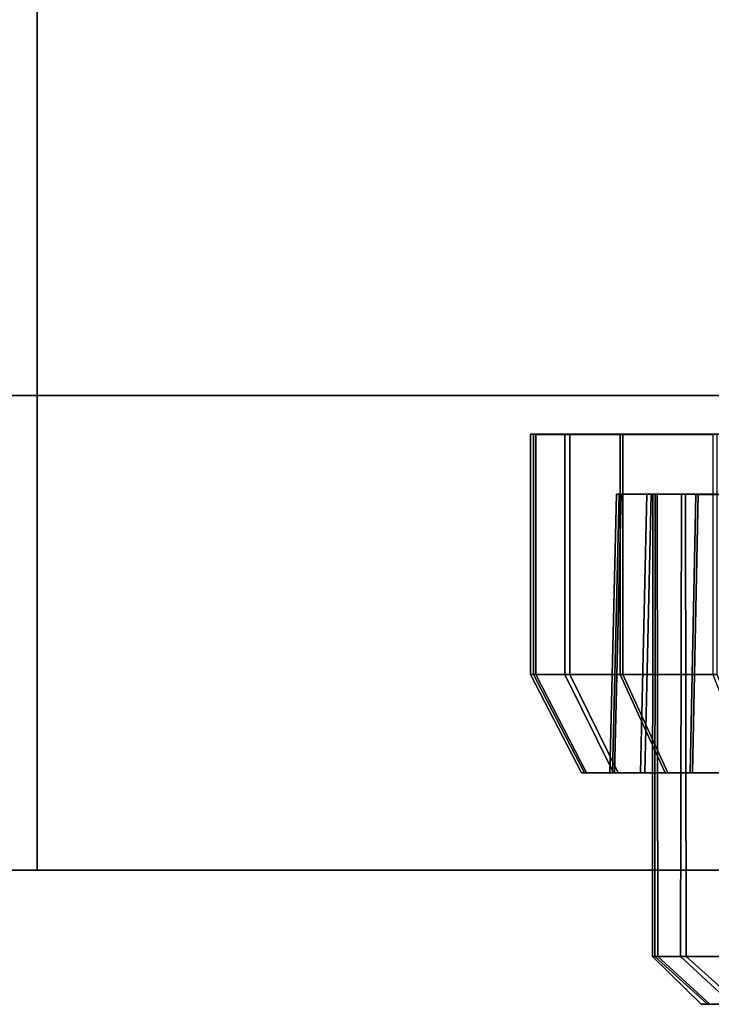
# Model space of a CAD drawing. Extents: x -17.9 to 18, y -14.2 to 13.3.
# Tile 40 of 61: x 5.7 to 6.8, y -13.5 to -11.9. Entities that reach past the tile are written whole.
import ezdxf

# ---------------------------------------------------------------- set-up
doc = ezdxf.new("R2010")
doc.units = 0
doc.layers.add('HDI8056C_KNOBS_-_4', color=252, linetype='CONTINUOUS')
doc.layers.add('RGM8058UC_-_BODY', color=252, linetype='CONTINUOUS')

msp = doc.modelspace()

# ---------------------------------------------------------------- linework, layer by layer
at = {"layer": 'HDI8056C_KNOBS_-_4'}
for points in [[(6.4902, -12.6133, 3.171), (6.4818, -12.6132, 2.9829), (7.6889, -12.613, 2.9555)], [(6.4818, -12.6132, 2.9829), (6.4866, -12.6132, 2.8097), (7.6889, -12.613, 2.9555)], [(6.4866, -12.9995, 2.8097), (6.4866, -12.6132, 2.8097), (6.4818, -12.6132, 2.9829), (6.4818, -12.9995, 2.9829)], [(6.4818, -12.9995, 2.9829), (6.4818, -12.6132, 2.9829), (6.4902, -12.6133, 3.171), (6.4902, -12.9995, 3.171)], [(6.4866, -12.6132, 2.8097), (6.5368, -12.6133, 2.5989), (7.6889, -12.613, 2.9555)], [(6.5368, -12.9995, 2.5989), (6.5368, -12.6133, 2.5989), (6.4866, -12.6132, 2.8097), (6.4866, -12.9995, 2.8097)], [(6.5447, -12.6133, 3.3611), (6.4902, -12.6133, 3.171), (7.6889, -12.613, 2.9555)], [(6.4902, -12.9995, 3.171), (6.4902, -12.6133, 3.171), (6.5447, -12.6133, 3.3611), (6.5447, -12.9995, 3.3611)], [(6.5368, -12.6133, 2.5989), (6.6261, -12.6133, 2.3746), (7.6889, -12.613, 2.9555)], [(6.6261, -12.9996, 2.3746), (6.6261, -12.6133, 2.3746), (6.5368, -12.6133, 2.5989), (6.5368, -12.9995, 2.5989)], [(6.6303, -12.6133, 3.556), (6.5447, -12.6133, 3.3611), (7.6889, -12.613, 2.9555)], [(6.5447, -12.9995, 3.3611), (6.5447, -12.6133, 3.3611), (6.6303, -12.6133, 3.556), (6.6303, -12.9995, 3.556)], [(6.6261, -12.6133, 2.3746), (6.7821, -12.6132, 2.1496), (7.6889, -12.613, 2.9555)], [(6.7821, -12.9995, 2.1496), (6.7821, -12.6132, 2.1496), (6.6261, -12.6133, 2.3746), (6.6261, -12.9996, 2.3746)], [(6.7748, -12.6133, 3.7519), (6.6303, -12.6133, 3.556), (7.6889, -12.613, 2.9555)], [(6.6303, -12.9995, 3.556), (6.6303, -12.6133, 3.556), (6.7748, -12.6133, 3.7519), (6.7748, -12.9995, 3.7519)], [(6.6243, -12.7097, 2.8264), (6.6137, -13.1576, 2.8251), (6.6094, -13.1576, 2.98), (6.62, -12.7097, 2.9798)], [(6.62, -12.7097, 2.9798), (6.6094, -13.1576, 2.98), (6.6169, -13.1576, 3.1482), (6.6275, -12.7097, 3.1463)], [(6.6688, -12.7097, 2.6397), (6.6586, -13.1576, 2.6365), (6.6137, -13.1576, 2.8251), (6.6243, -12.7097, 2.8264)], [(6.6275, -12.7097, 3.1463), (6.6169, -13.1576, 3.1482), (6.6657, -13.1576, 3.3182), (6.6758, -12.7097, 3.3146)], [(6.6824, -12.7097, 2.8334), (6.6243, -12.7097, 2.8264), (6.62, -12.7097, 2.9798), (6.6783, -12.7097, 2.9784)], [(6.6783, -12.7097, 2.9784), (6.62, -12.7097, 2.9798), (6.6275, -12.7097, 3.1463), (6.6854, -12.7097, 3.1359)], [(6.7244, -12.7097, 2.6569), (6.6688, -12.7097, 2.6397), (6.6243, -12.7097, 2.8264), (6.6824, -12.7097, 2.8334)], [(6.6854, -12.7097, 3.1359), (6.6275, -12.7097, 3.1463), (6.6758, -12.7097, 3.3146), (6.731, -12.7097, 3.295)], [(6.7478, -12.7098, 2.4411), (6.7384, -13.1576, 2.436), (6.6586, -13.1576, 2.6365), (6.6688, -12.7097, 2.6397)], [(6.6758, -12.7097, 3.3146), (6.6657, -13.1576, 3.3182), (6.7422, -13.1576, 3.4925), (6.7515, -12.7097, 3.4872)], [(6.7991, -12.7098, 2.4692), (6.7478, -12.7098, 2.4411), (6.6688, -12.7097, 2.6397), (6.7244, -12.7097, 2.6569)], [(6.731, -12.7097, 3.295), (6.6758, -12.7097, 3.3146), (6.7515, -12.7097, 3.4872), (6.8027, -12.7097, 3.4582)], [(6.6778, -13.4528, 2.9797), (6.6783, -12.7097, 2.9784), (6.6854, -12.7097, 3.1359), (6.6863, -13.4528, 3.138)], [(6.6814, -13.4528, 2.8343), (6.6824, -12.7097, 2.8334), (6.6783, -12.7097, 2.9784), (6.6778, -13.4528, 2.9797)], [(6.6824, -12.7097, 2.8334), (6.6814, -13.4528, 2.8343), (6.7228, -13.4528, 2.6575), (6.7244, -12.7097, 2.6569)], [(6.6863, -13.4528, 3.138), (6.6854, -12.7097, 3.1359), (6.731, -12.7097, 3.295), (6.7319, -13.4528, 3.2957)], [(6.7976, -13.4528, 2.4685), (6.7991, -12.7098, 2.4692), (6.7244, -12.7097, 2.6569), (6.7228, -13.4528, 2.6575)], [(6.7319, -13.4528, 3.2957), (6.731, -12.7097, 3.295), (6.8027, -12.7097, 3.4582), (6.8036, -13.4528, 3.4576)], [(6.8859, -12.7097, 2.2419), (6.8779, -13.1575, 2.2348), (6.7384, -13.1576, 2.436), (6.7478, -12.7098, 2.4411)], [(6.7515, -12.7097, 3.4872), (6.7422, -13.1576, 3.4925), (6.8714, -13.1576, 3.6677), (6.8795, -12.7097, 3.6606)], [(6.9297, -12.7097, 2.2808), (6.8859, -12.7097, 2.2419), (6.7478, -12.7098, 2.4411), (6.7991, -12.7098, 2.4692)], [(6.8027, -12.7097, 3.4582), (6.7515, -12.7097, 3.4872), (6.8795, -12.7097, 3.6606), (6.9236, -12.7097, 3.6222)], [(6.5684, -13.1576, 2.8196), (6.4866, -12.9995, 2.8097), (6.4818, -12.9995, 2.9829), (6.5639, -13.1576, 2.9811)], [(6.5639, -13.1576, 2.9811), (6.4818, -12.9995, 2.9829), (6.4902, -12.9995, 3.171), (6.5717, -13.1576, 3.1564)], [(6.6152, -13.1576, 2.6231), (6.5368, -12.9995, 2.5989), (6.4866, -12.9995, 2.8097), (6.5684, -13.1576, 2.8196)], [(6.5717, -13.1576, 3.1564), (6.4902, -12.9995, 3.171), (6.5447, -12.9995, 3.3611), (6.6225, -13.1576, 3.3335)], [(6.6984, -13.1576, 2.4141), (6.6261, -12.9996, 2.3746), (6.5368, -12.9995, 2.5989), (6.6152, -13.1576, 2.6231)], [(6.6225, -13.1576, 3.3335), (6.5447, -12.9995, 3.3611), (6.6303, -12.9995, 3.556), (6.7023, -13.1576, 3.5152)], [(6.8438, -13.1575, 2.2044), (6.7821, -12.9995, 2.1496), (6.6261, -12.9996, 2.3746), (6.6984, -13.1576, 2.4141)], [(6.7023, -13.1576, 3.5152), (6.6303, -12.9995, 3.556), (6.7748, -12.9995, 3.7519), (6.8369, -13.1576, 3.6977)], [(6.6137, -13.1576, 2.8251), (6.5684, -13.1576, 2.8196), (6.5639, -13.1576, 2.9811), (6.6094, -13.1576, 2.98)], [(6.6094, -13.1576, 2.98), (6.5639, -13.1576, 2.9811), (6.5717, -13.1576, 3.1564), (6.6169, -13.1576, 3.1482)], [(6.6586, -13.1576, 2.6365), (6.6152, -13.1576, 2.6231), (6.5684, -13.1576, 2.8196), (6.6137, -13.1576, 2.8251)], [(6.6169, -13.1576, 3.1482), (6.5717, -13.1576, 3.1564), (6.6225, -13.1576, 3.3335), (6.6657, -13.1576, 3.3182)], [(6.7384, -13.1576, 2.436), (6.6984, -13.1576, 2.4141), (6.6152, -13.1576, 2.6231), (6.6586, -13.1576, 2.6365)], [(6.6657, -13.1576, 3.3182), (6.6225, -13.1576, 3.3335), (6.7023, -13.1576, 3.5152), (6.7422, -13.1576, 3.4925)], [(6.8779, -13.1575, 2.2348), (6.8438, -13.1575, 2.2044), (6.6984, -13.1576, 2.4141), (6.7384, -13.1576, 2.436)], [(6.7422, -13.1576, 3.4925), (6.7023, -13.1576, 3.5152), (6.8369, -13.1576, 3.6977), (6.8714, -13.1576, 3.6677)], [(6.7661, -13.5296, 2.8067), (6.6814, -13.4528, 2.8343), (6.6778, -13.4528, 2.9797), (6.7561, -13.5296, 2.9549)], [(6.6778, -13.4528, 2.9797), (6.6863, -13.4528, 3.138), (6.7702, -13.5296, 3.1054), (6.7561, -13.5296, 2.9549)], [(6.6814, -13.4528, 2.8343), (6.7661, -13.5296, 2.8067), (6.8063, -13.5296, 2.643), (6.7228, -13.4528, 2.6575)], [(6.6863, -13.4528, 3.138), (6.7319, -13.4528, 3.2957), (6.8176, -13.5296, 3.278), (6.7702, -13.5296, 3.1054)], [(6.7976, -13.4528, 2.4685), (6.7228, -13.4528, 2.6575), (6.8063, -13.5296, 2.643), (6.8805, -13.5296, 2.492)], [(6.7319, -13.4528, 3.2957), (6.8036, -13.4528, 3.4576), (6.9113, -13.5296, 3.4582), (6.8176, -13.5296, 3.278)], [(6.9405, -13.5296, 3.0726), (6.9401, -13.5296, 2.8888), (6.7561, -13.5296, 2.9549), (6.7702, -13.5296, 3.1054)], [(6.7561, -13.5296, 2.9549), (6.9401, -13.5296, 2.8888), (6.9569, -13.5296, 2.7131), (6.7661, -13.5296, 2.8067)], [(6.7661, -13.5296, 2.8067), (6.9569, -13.5296, 2.7131), (6.9909, -13.5296, 2.5232), (6.8063, -13.5296, 2.643)], [(6.8176, -13.5296, 3.278), (6.9804, -13.5296, 3.2587), (6.9405, -13.5296, 3.0726), (6.7702, -13.5296, 3.1054)]]:
    msp.add_3dface(points, dxfattribs=at)
at = {"layer": 'RGM8058UC_-_BODY'}
for points in [[(-5.6867, -10.5613, 7.5263), (5.6879, -10.5613, 7.5263), (5.6879, -12.5511, 7.5263), (-5.6867, -12.5511, 7.5263)], [(-5.6867, -12.5511, 0.0396), (5.6879, -12.5511, 0.0396), (5.6879, -10.5613, 0.0396), (-5.6867, -10.5613, 0.0396)], [(5.6879, -10.5613, 7.5263), (17.045, -10.5613, 7.5263), (17.045, -12.5511, 7.5263), (5.6879, -12.5511, 7.5263)], [(5.6879, -12.5511, 0.0396), (17.045, -12.5511, 0.0396), (17.045, -10.5613, 0.0396), (5.6879, -10.5613, 0.0396)], [(5.6879, -12.5511, 0.0396), (-5.6867, -12.5511, 0.0396), (-5.6867, -12.5511, 5.9875), (5.6879, -12.5511, 5.9875)], [(5.6879, -12.5511, 5.9875), (-5.6867, -12.5511, 5.9875), (-5.6867, -13.3138, 5.9875), (5.6879, -13.3138, 5.9875)], [(-5.6867, -12.5511, 7.5263), (5.6879, -12.5511, 7.5263), (5.6879, -13.3138, 7.5263), (-5.6867, -13.3138, 7.5263)], [(17.045, -12.5511, 5.9875), (17.045, -12.5511, 0.0396), (5.6879, -12.5511, 0.0396), (5.6879, -12.5511, 5.9875)], [(17.045, -12.5511, 5.9875), (5.6879, -12.5511, 5.9875), (5.6879, -13.3138, 5.9875), (17.045, -13.3138, 5.9875)], [(5.6879, -12.5511, 7.5263), (17.045, -12.5511, 7.5263), (17.045, -13.3138, 7.5263), (5.6879, -13.3138, 7.5263)], [(-5.6867, -13.3138, 7.5263), (5.6879, -13.3138, 7.5263), (5.6879, -13.3138, 5.9875), (-5.6867, -13.3138, 5.9875)], [(5.6879, -13.3138, 7.5263), (17.045, -13.3138, 7.5263), (17.045, -13.3138, 5.9875), (5.6879, -13.3138, 5.9875)]]:
    msp.add_3dface(points, dxfattribs=at)

doc.saveas('drawing.dxf')
